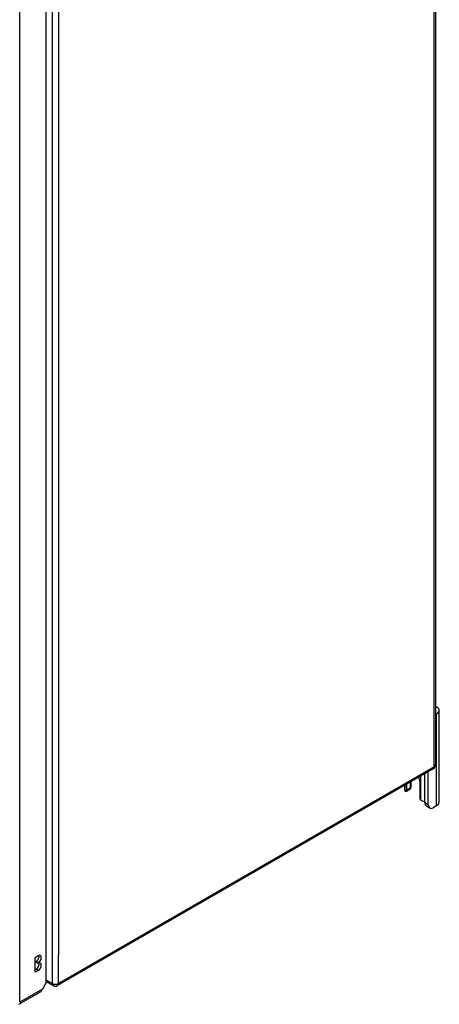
# Model space of a CAD drawing. Header units: inches. Extents: x 481 to 566.6, y 187.4 to 263.9.
# Tile 77 of 132: x 557.3 to 566.6, y 187.4 to 209.3. Entities that reach past the tile are written whole.
import ezdxf

# ---------------------------------------------------------------- set-up
doc = ezdxf.new("R2010")
doc.units = ezdxf.units.IN
doc.header["$MEASUREMENT"] = 0
doc.layers.add('Visible Edges(ANSI)', color=7, linetype='Continuous', lineweight=25)
doc.layers.add('Visible Tangent Edges(ANSI)', color=7, linetype='Continuous', lineweight=25)

msp = doc.modelspace()

# ---------------------------------------------------------------- linework, layer by layer
at = {"layer": 'Visible Edges(ANSI)'}
for p, q in [((566.536, 218.732), (566.536, 192.766)), ((557.891, 187.928), (557.891, 213.732)), ((566.563, 193.902), (566.536, 193.886)), ((566.618, 191.937), (566.618, 193.978)), ((566.487, 192.68), (558.141, 187.862)), ((566.377, 191.881), (566.377, 192.617)), ((565.978, 192.386), (565.978, 192.249)), ((565.999, 192.294), (565.999, 192.399)), ((566.19, 192.398), (566.19, 192.041)), ((566.303, 191.924), (566.303, 192.574)), ((565.851, 192.313), (565.851, 192.219)), ((565.965, 192.221), (565.89, 192.178)), ((565.903, 192.206), (565.903, 192.343)), ((566.41, 191.809), (566.335, 191.852)), ((566.563, 191.86), (566.488, 191.817)), ((557.647, 188.489), (557.714, 188.528)), ((557.647, 188.162), (557.647, 188.489)), ((557.647, 188.218), (557.666, 188.229)), ((557.666, 188.384), (557.666, 188.4)), ((557.714, 188.373), (557.666, 188.4)), ((557.714, 188.356), (557.666, 188.384)), ((557.714, 188.373), (557.714, 188.356)), ((557.714, 188.201), (557.647, 188.162)), ((557.891, 187.928), (557.808, 187.785)), ((558.042, 187.862), (557.891, 187.949)), ((557.28, 187.447), (557.776, 187.733))]:
    msp.add_line(p, q, dxfattribs=at)
at = {"layer": 'Visible Edges(ANSI)', "flags": 128}
for points in [[(565.89, 192.178), (565.889, 192.177), (565.888, 192.177), (565.887, 192.176), (565.886, 192.176), (565.885, 192.176), (565.884, 192.176), (565.883, 192.175), (565.882, 192.175), (565.881, 192.175), (565.879, 192.175), (565.878, 192.176), (565.877, 192.176), (565.876, 192.176), (565.875, 192.176), (565.874, 192.177), (565.873, 192.177), (565.872, 192.178), (565.87, 192.179), (565.869, 192.179), (565.868, 192.18), (565.867, 192.181), (565.866, 192.182), (565.865, 192.183), (565.865, 192.184)], [(565.986, 192.254), (565.985, 192.253), (565.985, 192.253), (565.985, 192.253), (565.984, 192.252), (565.984, 192.252), (565.984, 192.251), (565.983, 192.251), (565.983, 192.25), (565.983, 192.25), (565.982, 192.249), (565.982, 192.249), (565.982, 192.249), (565.981, 192.248), (565.981, 192.248), (565.981, 192.247), (565.98, 192.247), (565.98, 192.247), (565.98, 192.246), (565.979, 192.246), (565.979, 192.245), (565.978, 192.245), (565.978, 192.245), (565.978, 192.244), (565.977, 192.244)], [(566.239, 191.968), (566.238, 191.968), (566.236, 191.969), (566.234, 191.969), (566.232, 191.97), (566.23, 191.971), (566.229, 191.972), (566.227, 191.973), (566.225, 191.974), (566.224, 191.975), (566.222, 191.976), (566.22, 191.977), (566.219, 191.979), (566.217, 191.98), (566.216, 191.981), (566.214, 191.983), (566.213, 191.984), (566.211, 191.986), (566.21, 191.987), (566.209, 191.989), (566.208, 191.991), (566.206, 191.992), (566.205, 191.994), (566.204, 191.996), (566.203, 191.997)]]:
    msp.add_lwpolyline(points, dxfattribs=at)
at = {"layer": 'Visible Edges(ANSI)'}
for centre, start, end in [((566.437, 192.766), 300, 0), ((558.092, 187.948), 240, 300)]:
    msp.add_arc(centre, 0.099, start, end, dxfattribs=at)
for centre, major_axis, start_param, end_param in [((566.43, 193.978), (0.188, 0), 5.497787, 7.25497), ((566.047, 192.481), (0.101, -0.176), 0.785398, 1.335218), ((565.987, 192.219), (-0.136, 0), 0, 0.457575), ((565.859, 192.232), (0.031, -0.0537), 6.282025, 7.068583), ((565.934, 192.274), (0.031, -0.0537), 0, 0.785398), ((565.812, 192.294), (0.187, 0), 5.900503, 6.283185), ((566.234, 192.015), (-0.031, 0.0537), 0.785398, 1.571956), ((566.299, 192.038), (0.136, 0), 4.254814, 4.739895), ((566.43, 191.937), (0.187, 0), 5.497787, 6.283185), ((566.413, 191.987), (-0.078, -0.135), 5.497787, 6.283185), ((566.488, 191.944), (-0.078, -0.135), 5.497787, 7.068583), ((557.666, 188.478), (0.0475, 0.0823), 3.926991, 5.752483), ((557.714, 188.45), (0.0475, 0.0823), 3.926991, 7.068583), ((557.666, 188.306), (0.0475, 0.0823), 3.926991, 5.752483), ((557.714, 188.279), (0.0475, 0.0823), 3.926991, 7.068583), ((557.738, 187.825), (-0.07, -0.121), 1.398224, 1.570796), ((557.726, 187.819), (0.0495, -0.0857), 0, 0.612826)]:
    msp.add_ellipse(centre, major_axis=major_axis, ratio=0.57735, start_param=start_param, end_param=end_param, dxfattribs=at)
at = {"layer": 'Visible Tangent Edges(ANSI)'}
for p, q in [((566.507, 192.726), (566.507, 218.692)), ((558.022, 213.874), (558.022, 187.907)), ((557.301, 187.492), (557.301, 213.391)), ((558.162, 213.241), (558.162, 188.54)), ((566.563, 191.86), (566.563, 193.902)), ((566.507, 192.726), (558.162, 187.907)), ((566.203, 192.517), (566.203, 191.997)), ((565.89, 192.178), (565.89, 192.336)), ((565.978, 192.249), (565.903, 192.206)), ((566.377, 191.881), (566.303, 191.924)), ((558.162, 187.907), (558.162, 188.54)), ((557.714, 188.201), (557.666, 188.229)), ((557.808, 187.785), (557.301, 187.492)), ((558.022, 187.907), (557.891, 187.983))]:
    msp.add_line(p, q, dxfattribs=at)
for centre, major_axis, start_param, end_param in [((566.437, 192.766), (0.0495, -0.0857), 0, 0.785398), ((566.437, 192.766), (0.099, 0), 5.497787, 6.283185), ((558.092, 187.948), (-0.0495, -0.0857), 5.497787, 6.283185), ((558.092, 187.948), (0.099, 0), 3.926991, 5.497787), ((558.092, 187.948), (0.0495, -0.0857), 0, 0.785398)]:
    msp.add_ellipse(centre, major_axis=major_axis, ratio=0.57735, start_param=start_param, end_param=end_param, dxfattribs=at)

doc.saveas('drawing.dxf')
